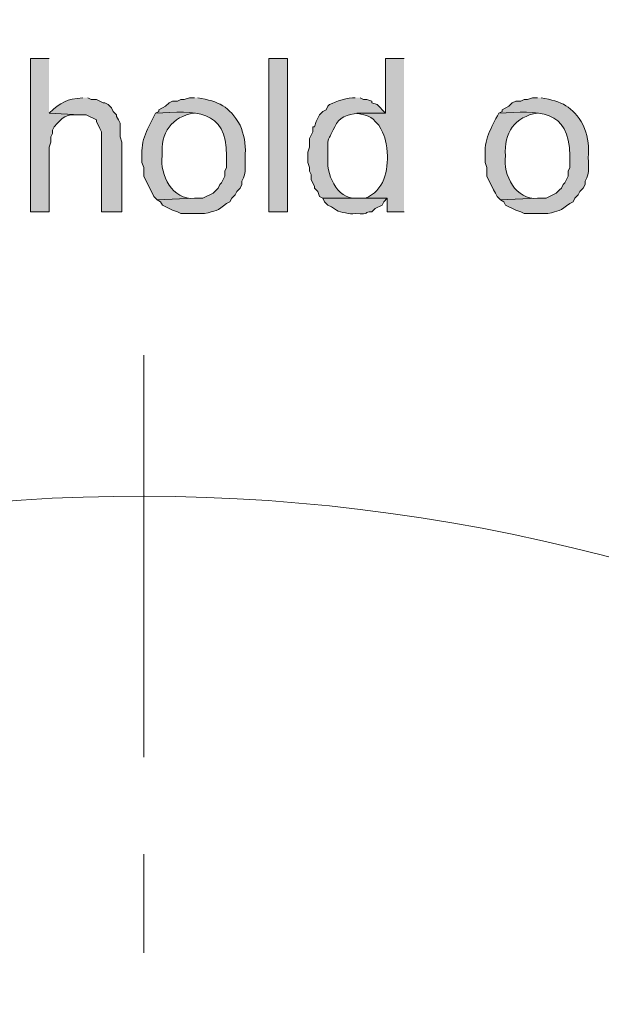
# Model space of a CAD drawing. Header units: inches. Extents: x 1352 to 2050, y -1711 to -1289.
# Tile 147 of 256: x 1999.61 to 2006.84, y -1549.88 to -1537.65. Entities that reach past the tile are written whole.
import ezdxf

# ---------------------------------------------------------------- set-up
doc = ezdxf.new("R2010")
doc.units = ezdxf.units.IN
doc.header["$MEASUREMENT"] = 0
doc.layers.add('图层 1', color=7, linetype='Continuous')

# ---------------------------------------------------------------- blocks, each defined once
blk = doc.blocks.new('block 10')
at = {"layer": '图层 1', "true_color": 0x221814}
h = blk.add_hatch(color=250, dxfattribs=at)
edge = h.paths.add_edge_path()
edge.add_spline(control_points=[(1999.97, -1538.133), (1999.97, -1538.133), (1999.739, -1538.133), (1999.739, -1538.133), (1999.739, -1538.133), (1999.739, -1540.038), (1999.739, -1540.038), (1999.739, -1540.038), (1999.97, -1540.038), (1999.97, -1540.038), (1999.97, -1540.038), (1999.97, -1539.234), (1999.97, -1539.234), (1999.97, -1539.234), (1999.992, -1539.17), (1999.992, -1539.17), (1999.992, -1539.17), (1999.992, -1539.106), (1999.992, -1539.106), (1999.992, -1539.106), (2000.012, -1539.064), (2000.012, -1539.064), (2000.012, -1539.064), (2000.012, -1539.022), (2000.012, -1539.022), (2000.012, -1539.022), (2000.034, -1538.979), (2000.034, -1538.979), (2000.149, -1538.862), (2000.163, -1538.821), (2000.348, -1538.831), (2000.348, -1538.831), (1999.97, -1538.81), (1999.97, -1538.81)], knot_values=[0, 0, 0, 0, 0.352778, 0.352778, 0.352778, 0.705556, 0.705556, 0.705556, 1.058333, 1.058333, 1.058333, 1.411111, 1.411111, 1.411111, 1.763889, 1.763889, 1.763889, 2.116667, 2.116667, 2.116667, 2.469444, 2.469444, 2.469444, 2.822222, 2.822222, 2.822222, 3.175, 3.175, 3.175, 3.527778, 3.527778, 3.527778, 3.880556, 3.880556, 3.880556, 3.880556], degree=3, periodic=0)
edge.add_line((1999.97, -1538.81), (1999.97, -1538.133))
h = blk.add_hatch(color=250, dxfattribs=at)
h.dxf.hatch_style = 2
h.paths.add_polyline_path([(2002.703, -1540.038), (2002.933, -1540.038), (2002.933, -1538.132), (2002.703, -1538.132)])
h = blk.add_hatch(color=250, dxfattribs=at)
edge = h.paths.add_edge_path()
edge.add_spline(control_points=[(2004.384, -1538.133), (2004.384, -1538.133), (2004.153, -1538.133), (2004.153, -1538.133), (2004.153, -1538.133), (2004.153, -1538.81), (2004.153, -1538.81), (2004.153, -1538.81), (2003.796, -1538.81), (2003.796, -1538.81), (2003.943, -1538.85), (2003.956, -1538.831), (2004.069, -1538.958), (2004.145, -1539.104), (2004.159, -1539.127), (2004.174, -1539.297), (2004.192, -1539.522), (2004.135, -1539.777), (2003.901, -1539.868), (2003.901, -1539.868), (2004.174, -1539.868), (2004.174, -1539.868), (2004.174, -1539.868), (2004.174, -1540.038), (2004.174, -1540.038), (2004.174, -1540.038), (2004.384, -1540.038), (2004.384, -1540.038)], knot_values=[0, 0, 0, 0, 0.352778, 0.352778, 0.352778, 0.705556, 0.705556, 0.705556, 1.058333, 1.058333, 1.058333, 1.411111, 1.411111, 1.411111, 1.763889, 1.763889, 1.763889, 2.116667, 2.116667, 2.116667, 2.469444, 2.469444, 2.469444, 2.822222, 2.822222, 2.822222, 3.175, 3.175, 3.175, 3.175], degree=3, periodic=0)
edge.add_line((2004.384, -1540.038), (2004.384, -1538.133))
h = blk.add_hatch(color=250, dxfattribs=at)
edge = h.paths.add_edge_path()
edge.add_spline(control_points=[(2000.391, -1538.62), (2000.18, -1538.636), (2000.129, -1538.673), (1999.97, -1538.81), (1999.97, -1538.81), (2000.349, -1538.831), (2000.349, -1538.831), (2000.349, -1538.831), (2000.433, -1538.831), (2000.433, -1538.831), (2000.433, -1538.831), (2000.559, -1538.895), (2000.559, -1538.895), (2000.559, -1538.895), (2000.559, -1538.916), (2000.559, -1538.916), (2000.559, -1538.916), (2000.601, -1539.001), (2000.601, -1539.001), (2000.601, -1539.001), (2000.621, -1539.043), (2000.621, -1539.043), (2000.621, -1539.043), (2000.621, -1540.038), (2000.621, -1540.038), (2000.621, -1540.038), (2000.874, -1540.038), (2000.874, -1540.038), (2000.874, -1540.038), (2000.874, -1539.17), (2000.874, -1539.17), (2000.874, -1539.17), (2000.853, -1539.106), (2000.853, -1539.106), (2000.853, -1539.106), (2000.853, -1538.937), (2000.853, -1538.937), (2000.853, -1538.937), (2000.832, -1538.895), (2000.832, -1538.895), (2000.832, -1538.895), (2000.811, -1538.852), (2000.811, -1538.852), (2000.811, -1538.852), (2000.811, -1538.831), (2000.811, -1538.831), (2000.811, -1538.831), (2000.768, -1538.789), (2000.768, -1538.789), (2000.768, -1538.789), (2000.748, -1538.746), (2000.748, -1538.746), (2000.748, -1538.746), (2000.706, -1538.704), (2000.706, -1538.704), (2000.706, -1538.704), (2000.663, -1538.683), (2000.663, -1538.683), (2000.663, -1538.683), (2000.643, -1538.683), (2000.643, -1538.683), (2000.643, -1538.683), (2000.559, -1538.641), (2000.559, -1538.641), (2000.559, -1538.641), (2000.496, -1538.641), (2000.496, -1538.641), (2000.496, -1538.641), (2000.454, -1538.62), (2000.454, -1538.62)], knot_values=[0, 0, 0, 0, 0.352778, 0.352778, 0.352778, 0.705556, 0.705556, 0.705556, 1.058333, 1.058333, 1.058333, 1.411111, 1.411111, 1.411111, 1.763889, 1.763889, 1.763889, 2.116667, 2.116667, 2.116667, 2.469444, 2.469444, 2.469444, 2.822222, 2.822222, 2.822222, 3.175, 3.175, 3.175, 3.527778, 3.527778, 3.527778, 3.880556, 3.880556, 3.880556, 4.233333, 4.233333, 4.233333, 4.586111, 4.586111, 4.586111, 4.938889, 4.938889, 4.938889, 5.291667, 5.291667, 5.291667, 5.644444, 5.644444, 5.644444, 5.997222, 5.997222, 5.997222, 6.35, 6.35, 6.35, 6.702778, 6.702778, 6.702778, 7.055556, 7.055556, 7.055556, 7.408333, 7.408333, 7.408333, 7.761111, 7.761111, 7.761111, 8.113889, 8.113889, 8.113889, 8.113889], degree=3, periodic=0)
edge.add_line((2000.454, -1538.62), (2000.391, -1538.62))
h = blk.add_hatch(color=250, dxfattribs=at)
edge = h.paths.add_edge_path()
edge.add_spline(control_points=[(2001.778, -1538.62), (2001.778, -1538.62), (2001.715, -1538.62), (2001.715, -1538.62), (2001.715, -1538.62), (2001.652, -1538.641), (2001.652, -1538.641), (2001.652, -1538.641), (2001.609, -1538.641), (2001.609, -1538.641), (2001.609, -1538.641), (2001.567, -1538.662), (2001.567, -1538.662), (2001.567, -1538.662), (2001.505, -1538.662), (2001.505, -1538.662), (2001.505, -1538.662), (2001.462, -1538.683), (2001.462, -1538.683), (2001.462, -1538.683), (2001.42, -1538.725), (2001.42, -1538.725), (2001.42, -1538.725), (2001.337, -1538.768), (2001.337, -1538.768), (2001.337, -1538.768), (2001.337, -1538.789), (2001.337, -1538.789), (2001.337, -1538.789), (2001.295, -1538.81), (2001.295, -1538.81), (2001.786, -1538.782), (2002.178, -1538.755), (2002.177, -1539.339), (2002.177, -1539.339), (2002.177, -1539.487), (2002.177, -1539.487), (2002.177, -1539.487), (2002.155, -1539.53), (2002.155, -1539.53), (2002.155, -1539.53), (2002.155, -1539.593), (2002.155, -1539.593), (2002.155, -1539.593), (2002.114, -1539.678), (2002.114, -1539.678), (2002.114, -1539.678), (2002.093, -1539.699), (2002.093, -1539.699), (2002.093, -1539.699), (2002.072, -1539.741), (2002.072, -1539.741), (2002.072, -1539.741), (2002.051, -1539.763), (2002.051, -1539.763), (2002.051, -1539.763), (2002.009, -1539.805), (2002.009, -1539.805), (2002.009, -1539.805), (2001.883, -1539.868), (2001.883, -1539.868), (2001.883, -1539.868), (2001.778, -1539.868), (2001.778, -1539.868), (2001.778, -1539.868), (2001.315, -1539.889), (2001.315, -1539.889), (2001.315, -1539.889), (2001.358, -1539.911), (2001.358, -1539.911), (2001.358, -1539.911), (2001.379, -1539.953), (2001.379, -1539.953), (2001.379, -1539.953), (2001.505, -1540.017), (2001.505, -1540.017), (2001.505, -1540.017), (2001.567, -1540.038), (2001.567, -1540.038), (2001.567, -1540.038), (2001.609, -1540.059), (2001.609, -1540.059), (2001.609, -1540.059), (2001.903, -1540.059), (2001.903, -1540.059), (2002.035, -1540.025), (2002.064, -1540.03), (2002.177, -1539.932), (2002.177, -1539.932), (2002.219, -1539.911), (2002.219, -1539.911), (2002.219, -1539.911), (2002.241, -1539.868), (2002.241, -1539.868), (2002.241, -1539.868), (2002.283, -1539.826), (2002.283, -1539.826), (2002.283, -1539.826), (2002.304, -1539.784), (2002.304, -1539.784), (2002.304, -1539.784), (2002.345, -1539.741), (2002.345, -1539.741), (2002.345, -1539.741), (2002.367, -1539.699), (2002.367, -1539.699), (2002.367, -1539.699), (2002.367, -1539.657), (2002.367, -1539.657), (2002.436, -1539.545), (2002.399, -1539.449), (2002.409, -1539.318), (2002.419, -1539.191), (2002.393, -1539.074), (2002.345, -1538.958), (2002.206, -1538.724), (2002.083, -1538.664), (2001.82, -1538.62)], knot_values=[0, 0, 0, 0, 0.352778, 0.352778, 0.352778, 0.705556, 0.705556, 0.705556, 1.058333, 1.058333, 1.058333, 1.411111, 1.411111, 1.411111, 1.763889, 1.763889, 1.763889, 2.116667, 2.116667, 2.116667, 2.469444, 2.469444, 2.469444, 2.822222, 2.822222, 2.822222, 3.175, 3.175, 3.175, 3.527778, 3.527778, 3.527778, 3.880556, 3.880556, 3.880556, 4.233333, 4.233333, 4.233333, 4.586111, 4.586111, 4.586111, 4.938889, 4.938889, 4.938889, 5.291667, 5.291667, 5.291667, 5.644444, 5.644444, 5.644444, 5.997222, 5.997222, 5.997222, 6.35, 6.35, 6.35, 6.702778, 6.702778, 6.702778, 7.055556, 7.055556, 7.055556, 7.408333, 7.408333, 7.408333, 7.761111, 7.761111, 7.761111, 8.113889, 8.113889, 8.113889, 8.466667, 8.466667, 8.466667, 8.819444, 8.819444, 8.819444, 9.172222, 9.172222, 9.172222, 9.525, 9.525, 9.525, 9.877778, 9.877778, 9.877778, 10.230556, 10.230556, 10.230556, 10.583333, 10.583333, 10.583333, 10.936111, 10.936111, 10.936111, 11.288889, 11.288889, 11.288889, 11.641667, 11.641667, 11.641667, 11.994444, 11.994444, 11.994444, 12.347222, 12.347222, 12.347222, 12.7, 12.7, 12.7, 13.052778, 13.052778, 13.052778, 13.405556, 13.405556, 13.405556, 13.758333, 13.758333, 13.758333, 13.758333], degree=3, periodic=0)
edge.add_line((2001.82, -1538.62), (2001.778, -1538.62))
h = blk.add_hatch(color=250, dxfattribs=at)
edge = h.paths.add_edge_path()
edge.add_spline(control_points=[(2003.775, -1538.62), (2003.699, -1538.611), (2003.526, -1538.666), (2003.459, -1538.704), (2003.459, -1538.704), (2003.438, -1538.725), (2003.438, -1538.725), (2003.438, -1538.725), (2003.417, -1538.768), (2003.417, -1538.768), (2003.417, -1538.768), (2003.375, -1538.789), (2003.375, -1538.789), (2003.375, -1538.789), (2003.333, -1538.831), (2003.333, -1538.831), (2003.333, -1538.831), (2003.312, -1538.874), (2003.312, -1538.874), (2003.312, -1538.874), (2003.291, -1538.916), (2003.291, -1538.916), (2003.291, -1538.916), (2003.27, -1538.979), (2003.27, -1538.979), (2003.27, -1538.979), (2003.249, -1538.979), (2003.249, -1538.979), (2003.249, -1538.979), (2003.249, -1539.043), (2003.249, -1539.043), (2003.249, -1539.043), (2003.207, -1539.127), (2003.207, -1539.127), (2003.207, -1539.127), (2003.207, -1539.234), (2003.207, -1539.234), (2003.207, -1539.234), (2003.187, -1539.297), (2003.187, -1539.297), (2003.187, -1539.297), (2003.187, -1539.424), (2003.187, -1539.424), (2003.187, -1539.424), (2003.207, -1539.487), (2003.207, -1539.487), (2003.207, -1539.487), (2003.207, -1539.53), (2003.207, -1539.53), (2003.207, -1539.53), (2003.228, -1539.572), (2003.228, -1539.572), (2003.228, -1539.572), (2003.228, -1539.636), (2003.228, -1539.636), (2003.228, -1539.636), (2003.27, -1539.72), (2003.27, -1539.72), (2003.27, -1539.72), (2003.27, -1539.741), (2003.27, -1539.741), (2003.27, -1539.741), (2003.312, -1539.784), (2003.312, -1539.784), (2003.312, -1539.784), (2003.333, -1539.847), (2003.333, -1539.847), (2003.333, -1539.847), (2003.375, -1539.868), (2003.375, -1539.868), (2003.375, -1539.868), (2003.796, -1539.868), (2003.796, -1539.868), (2003.539, -1539.884), (2003.409, -1539.555), (2003.438, -1539.339), (2003.441, -1539.073), (2003.415, -1539.209), (2003.522, -1538.979), (2003.616, -1538.748), (2003.986, -1538.826), (2004.153, -1538.81), (2004.153, -1538.81), (2004.111, -1538.768), (2004.111, -1538.768), (2004.111, -1538.768), (2004.091, -1538.746), (2004.091, -1538.746), (2004.091, -1538.746), (2004.048, -1538.704), (2004.048, -1538.704), (2004.048, -1538.704), (2003.985, -1538.683), (2003.985, -1538.683), (2003.985, -1538.683), (2003.985, -1538.662), (2003.985, -1538.662), (2003.985, -1538.662), (2003.922, -1538.641), (2003.922, -1538.641), (2003.922, -1538.641), (2003.88, -1538.641), (2003.88, -1538.641), (2003.88, -1538.641), (2003.838, -1538.62), (2003.838, -1538.62)], knot_values=[0, 0, 0, 0, 0.352778, 0.352778, 0.352778, 0.705556, 0.705556, 0.705556, 1.058333, 1.058333, 1.058333, 1.411111, 1.411111, 1.411111, 1.763889, 1.763889, 1.763889, 2.116667, 2.116667, 2.116667, 2.469444, 2.469444, 2.469444, 2.822222, 2.822222, 2.822222, 3.175, 3.175, 3.175, 3.527778, 3.527778, 3.527778, 3.880556, 3.880556, 3.880556, 4.233333, 4.233333, 4.233333, 4.586111, 4.586111, 4.586111, 4.938889, 4.938889, 4.938889, 5.291667, 5.291667, 5.291667, 5.644444, 5.644444, 5.644444, 5.997222, 5.997222, 5.997222, 6.35, 6.35, 6.35, 6.702778, 6.702778, 6.702778, 7.055556, 7.055556, 7.055556, 7.408333, 7.408333, 7.408333, 7.761111, 7.761111, 7.761111, 8.113889, 8.113889, 8.113889, 8.466667, 8.466667, 8.466667, 8.819444, 8.819444, 8.819444, 9.172222, 9.172222, 9.172222, 9.525, 9.525, 9.525, 9.877778, 9.877778, 9.877778, 10.230556, 10.230556, 10.230556, 10.583333, 10.583333, 10.583333, 10.936111, 10.936111, 10.936111, 11.288889, 11.288889, 11.288889, 11.641667, 11.641667, 11.641667, 11.994444, 11.994444, 11.994444, 12.347222, 12.347222, 12.347222, 12.347222], degree=3, periodic=0)
edge.add_line((2003.838, -1538.62), (2003.775, -1538.62))
h = blk.add_hatch(color=250, dxfattribs=at)
edge = h.paths.add_edge_path()
edge.add_spline(control_points=[(2006.045, -1538.62), (2006.045, -1538.62), (2005.982, -1538.62), (2005.982, -1538.62), (2005.982, -1538.62), (2005.919, -1538.641), (2005.919, -1538.641), (2005.919, -1538.641), (2005.877, -1538.641), (2005.877, -1538.641), (2005.877, -1538.641), (2005.834, -1538.662), (2005.834, -1538.662), (2005.834, -1538.662), (2005.772, -1538.662), (2005.772, -1538.662), (2005.772, -1538.662), (2005.729, -1538.683), (2005.729, -1538.683), (2005.729, -1538.683), (2005.687, -1538.725), (2005.687, -1538.725), (2005.687, -1538.725), (2005.604, -1538.768), (2005.604, -1538.768), (2005.604, -1538.768), (2005.604, -1538.789), (2005.604, -1538.789), (2005.604, -1538.789), (2005.562, -1538.81), (2005.562, -1538.81), (2006.053, -1538.782), (2006.445, -1538.755), (2006.444, -1539.339), (2006.444, -1539.339), (2006.444, -1539.487), (2006.444, -1539.487), (2006.444, -1539.487), (2006.423, -1539.53), (2006.423, -1539.53), (2006.423, -1539.53), (2006.423, -1539.593), (2006.423, -1539.593), (2006.423, -1539.593), (2006.382, -1539.678), (2006.382, -1539.678), (2006.382, -1539.678), (2006.361, -1539.699), (2006.361, -1539.699), (2006.361, -1539.699), (2006.34, -1539.741), (2006.34, -1539.741), (2006.34, -1539.741), (2006.318, -1539.763), (2006.318, -1539.763), (2006.318, -1539.763), (2006.276, -1539.805), (2006.276, -1539.805), (2006.276, -1539.805), (2006.15, -1539.868), (2006.15, -1539.868), (2006.15, -1539.868), (2006.045, -1539.868), (2006.045, -1539.868), (2006.045, -1539.868), (2005.582, -1539.889), (2005.582, -1539.889), (2005.582, -1539.889), (2005.625, -1539.911), (2005.625, -1539.911), (2005.625, -1539.911), (2005.646, -1539.953), (2005.646, -1539.953), (2005.646, -1539.953), (2005.772, -1540.017), (2005.772, -1540.017), (2005.772, -1540.017), (2005.834, -1540.038), (2005.834, -1540.038), (2005.834, -1540.038), (2005.877, -1540.059), (2005.877, -1540.059), (2005.877, -1540.059), (2006.171, -1540.059), (2006.171, -1540.059), (2006.302, -1540.025), (2006.331, -1540.03), (2006.444, -1539.932), (2006.444, -1539.932), (2006.486, -1539.911), (2006.486, -1539.911), (2006.486, -1539.911), (2006.508, -1539.868), (2006.508, -1539.868), (2006.508, -1539.868), (2006.55, -1539.826), (2006.55, -1539.826), (2006.55, -1539.826), (2006.57, -1539.784), (2006.57, -1539.784), (2006.57, -1539.784), (2006.612, -1539.741), (2006.612, -1539.741), (2006.612, -1539.741), (2006.634, -1539.699), (2006.634, -1539.699), (2006.634, -1539.699), (2006.634, -1539.657), (2006.634, -1539.657), (2006.704, -1539.545), (2006.667, -1539.449), (2006.676, -1539.318), (2006.686, -1539.191), (2006.659, -1539.074), (2006.612, -1538.958), (2006.473, -1538.724), (2006.35, -1538.664), (2006.087, -1538.62)], knot_values=[0, 0, 0, 0, 0.352778, 0.352778, 0.352778, 0.705556, 0.705556, 0.705556, 1.058333, 1.058333, 1.058333, 1.411111, 1.411111, 1.411111, 1.763889, 1.763889, 1.763889, 2.116667, 2.116667, 2.116667, 2.469444, 2.469444, 2.469444, 2.822222, 2.822222, 2.822222, 3.175, 3.175, 3.175, 3.527778, 3.527778, 3.527778, 3.880556, 3.880556, 3.880556, 4.233333, 4.233333, 4.233333, 4.586111, 4.586111, 4.586111, 4.938889, 4.938889, 4.938889, 5.291667, 5.291667, 5.291667, 5.644444, 5.644444, 5.644444, 5.997222, 5.997222, 5.997222, 6.35, 6.35, 6.35, 6.702778, 6.702778, 6.702778, 7.055556, 7.055556, 7.055556, 7.408333, 7.408333, 7.408333, 7.761111, 7.761111, 7.761111, 8.113889, 8.113889, 8.113889, 8.466667, 8.466667, 8.466667, 8.819444, 8.819444, 8.819444, 9.172222, 9.172222, 9.172222, 9.525, 9.525, 9.525, 9.877778, 9.877778, 9.877778, 10.230556, 10.230556, 10.230556, 10.583333, 10.583333, 10.583333, 10.936111, 10.936111, 10.936111, 11.288889, 11.288889, 11.288889, 11.641667, 11.641667, 11.641667, 11.994444, 11.994444, 11.994444, 12.347222, 12.347222, 12.347222, 12.7, 12.7, 12.7, 13.052778, 13.052778, 13.052778, 13.405556, 13.405556, 13.405556, 13.758333, 13.758333, 13.758333, 13.758333], degree=3, periodic=0)
edge.add_line((2006.087, -1538.62), (2006.045, -1538.62))
h = blk.add_hatch(color=250, dxfattribs=at)
edge = h.paths.add_edge_path()
edge.add_spline(control_points=[(2001.295, -1538.81), (2001.199, -1538.999), (2001.108, -1539.138), (2001.125, -1539.36), (2001.125, -1539.36), (2001.125, -1539.424), (2001.125, -1539.424), (2001.125, -1539.424), (2001.147, -1539.487), (2001.147, -1539.487), (2001.147, -1539.487), (2001.147, -1539.593), (2001.147, -1539.593), (2001.147, -1539.593), (2001.273, -1539.847), (2001.273, -1539.847), (2001.273, -1539.847), (2001.316, -1539.889), (2001.316, -1539.889), (2001.316, -1539.889), (2001.778, -1539.868), (2001.778, -1539.868), (2001.508, -1539.896), (2001.343, -1539.581), (2001.378, -1539.339), (2001.352, -1539.055), (2001.495, -1538.853), (2001.778, -1538.81)], knot_values=[0, 0, 0, 0, 0.352778, 0.352778, 0.352778, 0.705556, 0.705556, 0.705556, 1.058333, 1.058333, 1.058333, 1.411111, 1.411111, 1.411111, 1.763889, 1.763889, 1.763889, 2.116667, 2.116667, 2.116667, 2.469444, 2.469444, 2.469444, 2.822222, 2.822222, 2.822222, 3.175, 3.175, 3.175, 3.175], degree=3, periodic=0)
edge.add_line((2001.778, -1538.81), (2001.295, -1538.81))
h = blk.add_hatch(color=250, dxfattribs=at)
edge = h.paths.add_edge_path()
edge.add_spline(control_points=[(2005.562, -1538.81), (2005.467, -1538.999), (2005.375, -1539.138), (2005.393, -1539.36), (2005.393, -1539.36), (2005.393, -1539.424), (2005.393, -1539.424), (2005.393, -1539.424), (2005.414, -1539.487), (2005.414, -1539.487), (2005.414, -1539.487), (2005.414, -1539.593), (2005.414, -1539.593), (2005.414, -1539.593), (2005.498, -1539.763), (2005.498, -1539.763), (2005.498, -1539.763), (2005.52, -1539.805), (2005.52, -1539.805), (2005.52, -1539.805), (2005.54, -1539.847), (2005.54, -1539.847), (2005.54, -1539.847), (2005.583, -1539.889), (2005.583, -1539.889), (2005.583, -1539.889), (2006.045, -1539.868), (2006.045, -1539.868), (2005.776, -1539.896), (2005.61, -1539.581), (2005.645, -1539.339), (2005.62, -1539.055), (2005.762, -1538.853), (2006.045, -1538.81)], knot_values=[0, 0, 0, 0, 0.352778, 0.352778, 0.352778, 0.705556, 0.705556, 0.705556, 1.058333, 1.058333, 1.058333, 1.411111, 1.411111, 1.411111, 1.763889, 1.763889, 1.763889, 2.116667, 2.116667, 2.116667, 2.469444, 2.469444, 2.469444, 2.822222, 2.822222, 2.822222, 3.175, 3.175, 3.175, 3.527778, 3.527778, 3.527778, 3.880556, 3.880556, 3.880556, 3.880556], degree=3, periodic=0)
edge.add_line((2006.045, -1538.81), (2005.562, -1538.81))
h = blk.add_hatch(color=250, dxfattribs=at)
edge = h.paths.add_edge_path()
edge.add_spline(control_points=[(2003.901, -1539.868), (2003.901, -1539.868), (2003.376, -1539.868), (2003.376, -1539.868), (2003.376, -1539.868), (2003.396, -1539.911), (2003.396, -1539.911), (2003.396, -1539.911), (2003.438, -1539.953), (2003.438, -1539.953), (2003.438, -1539.953), (2003.481, -1539.974), (2003.481, -1539.974), (2003.481, -1539.974), (2003.543, -1540.017), (2003.543, -1540.017), (2003.599, -1540.044), (2003.712, -1540.067), (2003.775, -1540.059), (2003.987, -1540.071), (2003.866, -1540.034), (2003.985, -1540.038), (2003.985, -1540.038), (2004.027, -1539.996), (2004.027, -1539.996), (2004.027, -1539.996), (2004.111, -1539.953), (2004.111, -1539.953), (2004.111, -1539.953), (2004.132, -1539.911), (2004.132, -1539.911), (2004.132, -1539.911), (2004.174, -1539.868), (2004.174, -1539.868)], knot_values=[0, 0, 0, 0, 0.352778, 0.352778, 0.352778, 0.705556, 0.705556, 0.705556, 1.058333, 1.058333, 1.058333, 1.411111, 1.411111, 1.411111, 1.763889, 1.763889, 1.763889, 2.116667, 2.116667, 2.116667, 2.469444, 2.469444, 2.469444, 2.822222, 2.822222, 2.822222, 3.175, 3.175, 3.175, 3.527778, 3.527778, 3.527778, 3.880556, 3.880556, 3.880556, 3.880556], degree=3, periodic=0)
edge.add_line((2004.174, -1539.868), (2003.901, -1539.868))
at = {"layer": '图层 1', "lineweight": 0}
blk.add_lwpolyline([(2002.703, -1540.038), (2002.933, -1540.038), (2002.933, -1538.132), (2002.703, -1538.132), (2002.703, -1540.038)], dxfattribs=at)
at = {"layer": '图层 1', "color": 250, "lineweight": 18, "true_color": 0x221814}
for points in [[(2001.147, -1546.811), (2001.147, -1541.816)], [(2001.147, -1549.245), (2001.147, -1548.018)]]:
    blk.add_lwpolyline(points, dxfattribs=at)
blk.add_open_spline([(2022.925, -1559.977), (2017.281, -1541.365), (1993.236, -1537.649), (1982.312, -1553.691)], degree=3, dxfattribs=at)
at = {"layer": '图层 1', "lineweight": 0}
for points, knots in [([(1999.97, -1538.133), (1999.97, -1538.133), (1999.739, -1538.133), (1999.739, -1538.133), (1999.739, -1538.133), (1999.739, -1540.038), (1999.739, -1540.038), (1999.739, -1540.038), (1999.97, -1540.038), (1999.97, -1540.038), (1999.97, -1540.038), (1999.97, -1539.234), (1999.97, -1539.234), (1999.97, -1539.234), (1999.992, -1539.17), (1999.992, -1539.17), (1999.992, -1539.17), (1999.992, -1539.106), (1999.992, -1539.106), (1999.992, -1539.106), (2000.012, -1539.064), (2000.012, -1539.064), (2000.012, -1539.064), (2000.012, -1539.022), (2000.012, -1539.022), (2000.012, -1539.022), (2000.034, -1538.979), (2000.034, -1538.979), (2000.149, -1538.862), (2000.163, -1538.821), (2000.348, -1538.831), (2000.348, -1538.831), (1999.97, -1538.81), (1999.97, -1538.81)], [0, 0, 0, 0, 1, 1, 1, 2, 2, 2, 3, 3, 3, 4, 4, 4, 5, 5, 5, 6, 6, 6, 7, 7, 7, 8, 8, 8, 9, 9, 9, 10, 10, 10, 11, 11, 11, 11]), ([(2004.384, -1538.133), (2004.384, -1538.133), (2004.153, -1538.133), (2004.153, -1538.133), (2004.153, -1538.133), (2004.153, -1538.81), (2004.153, -1538.81), (2004.153, -1538.81), (2003.796, -1538.81), (2003.796, -1538.81), (2003.943, -1538.85), (2003.956, -1538.831), (2004.069, -1538.958), (2004.145, -1539.104), (2004.159, -1539.127), (2004.174, -1539.297), (2004.192, -1539.522), (2004.135, -1539.777), (2003.901, -1539.868), (2003.901, -1539.868), (2004.174, -1539.868), (2004.174, -1539.868), (2004.174, -1539.868), (2004.174, -1540.038), (2004.174, -1540.038), (2004.174, -1540.038), (2004.384, -1540.038), (2004.384, -1540.038)], [0, 0, 0, 0, 1, 1, 1, 2, 2, 2, 3, 3, 3, 4, 4, 4, 5, 5, 5, 6, 6, 6, 7, 7, 7, 8, 8, 8, 9, 9, 9, 9]), ([(2000.391, -1538.62), (2000.18, -1538.636), (2000.129, -1538.673), (1999.97, -1538.81), (1999.97, -1538.81), (2000.349, -1538.831), (2000.349, -1538.831), (2000.349, -1538.831), (2000.433, -1538.831), (2000.433, -1538.831), (2000.433, -1538.831), (2000.559, -1538.895), (2000.559, -1538.895), (2000.559, -1538.895), (2000.559, -1538.916), (2000.559, -1538.916), (2000.559, -1538.916), (2000.601, -1539.001), (2000.601, -1539.001), (2000.601, -1539.001), (2000.621, -1539.043), (2000.621, -1539.043), (2000.621, -1539.043), (2000.621, -1540.038), (2000.621, -1540.038), (2000.621, -1540.038), (2000.874, -1540.038), (2000.874, -1540.038), (2000.874, -1540.038), (2000.874, -1539.17), (2000.874, -1539.17), (2000.874, -1539.17), (2000.853, -1539.106), (2000.853, -1539.106), (2000.853, -1539.106), (2000.853, -1538.937), (2000.853, -1538.937), (2000.853, -1538.937), (2000.832, -1538.895), (2000.832, -1538.895), (2000.832, -1538.895), (2000.811, -1538.852), (2000.811, -1538.852), (2000.811, -1538.852), (2000.811, -1538.831), (2000.811, -1538.831), (2000.811, -1538.831), (2000.768, -1538.789), (2000.768, -1538.789), (2000.768, -1538.789), (2000.748, -1538.746), (2000.748, -1538.746), (2000.748, -1538.746), (2000.706, -1538.704), (2000.706, -1538.704), (2000.706, -1538.704), (2000.663, -1538.683), (2000.663, -1538.683), (2000.663, -1538.683), (2000.643, -1538.683), (2000.643, -1538.683), (2000.643, -1538.683), (2000.559, -1538.641), (2000.559, -1538.641), (2000.559, -1538.641), (2000.496, -1538.641), (2000.496, -1538.641), (2000.496, -1538.641), (2000.454, -1538.62), (2000.454, -1538.62)], [0, 0, 0, 0, 1, 1, 1, 2, 2, 2, 3, 3, 3, 4, 4, 4, 5, 5, 5, 6, 6, 6, 7, 7, 7, 8, 8, 8, 9, 9, 9, 10, 10, 10, 11, 11, 11, 12, 12, 12, 13, 13, 13, 14, 14, 14, 15, 15, 15, 16, 16, 16, 17, 17, 17, 18, 18, 18, 19, 19, 19, 20, 20, 20, 21, 21, 21, 22, 22, 22, 23, 23, 23, 23]), ([(2001.778, -1538.62), (2001.778, -1538.62), (2001.715, -1538.62), (2001.715, -1538.62), (2001.715, -1538.62), (2001.652, -1538.641), (2001.652, -1538.641), (2001.652, -1538.641), (2001.609, -1538.641), (2001.609, -1538.641), (2001.609, -1538.641), (2001.567, -1538.662), (2001.567, -1538.662), (2001.567, -1538.662), (2001.505, -1538.662), (2001.505, -1538.662), (2001.505, -1538.662), (2001.462, -1538.683), (2001.462, -1538.683), (2001.462, -1538.683), (2001.42, -1538.725), (2001.42, -1538.725), (2001.42, -1538.725), (2001.337, -1538.768), (2001.337, -1538.768), (2001.337, -1538.768), (2001.337, -1538.789), (2001.337, -1538.789), (2001.337, -1538.789), (2001.295, -1538.81), (2001.295, -1538.81), (2001.786, -1538.782), (2002.178, -1538.755), (2002.177, -1539.339), (2002.177, -1539.339), (2002.177, -1539.487), (2002.177, -1539.487), (2002.177, -1539.487), (2002.155, -1539.53), (2002.155, -1539.53), (2002.155, -1539.53), (2002.155, -1539.593), (2002.155, -1539.593), (2002.155, -1539.593), (2002.114, -1539.678), (2002.114, -1539.678), (2002.114, -1539.678), (2002.093, -1539.699), (2002.093, -1539.699), (2002.093, -1539.699), (2002.072, -1539.741), (2002.072, -1539.741), (2002.072, -1539.741), (2002.051, -1539.763), (2002.051, -1539.763), (2002.051, -1539.763), (2002.009, -1539.805), (2002.009, -1539.805), (2002.009, -1539.805), (2001.883, -1539.868), (2001.883, -1539.868), (2001.883, -1539.868), (2001.778, -1539.868), (2001.778, -1539.868), (2001.778, -1539.868), (2001.315, -1539.889), (2001.315, -1539.889), (2001.315, -1539.889), (2001.358, -1539.911), (2001.358, -1539.911), (2001.358, -1539.911), (2001.379, -1539.953), (2001.379, -1539.953), (2001.379, -1539.953), (2001.505, -1540.017), (2001.505, -1540.017), (2001.505, -1540.017), (2001.567, -1540.038), (2001.567, -1540.038), (2001.567, -1540.038), (2001.609, -1540.059), (2001.609, -1540.059), (2001.609, -1540.059), (2001.903, -1540.059), (2001.903, -1540.059), (2002.035, -1540.025), (2002.064, -1540.03), (2002.177, -1539.932), (2002.177, -1539.932), (2002.219, -1539.911), (2002.219, -1539.911), (2002.219, -1539.911), (2002.241, -1539.868), (2002.241, -1539.868), (2002.241, -1539.868), (2002.283, -1539.826), (2002.283, -1539.826), (2002.283, -1539.826), (2002.304, -1539.784), (2002.304, -1539.784), (2002.304, -1539.784), (2002.345, -1539.741), (2002.345, -1539.741), (2002.345, -1539.741), (2002.367, -1539.699), (2002.367, -1539.699), (2002.367, -1539.699), (2002.367, -1539.657), (2002.367, -1539.657), (2002.436, -1539.545), (2002.399, -1539.449), (2002.409, -1539.318), (2002.419, -1539.191), (2002.393, -1539.074), (2002.345, -1538.958), (2002.206, -1538.724), (2002.083, -1538.664), (2001.82, -1538.62)], [0, 0, 0, 0, 1, 1, 1, 2, 2, 2, 3, 3, 3, 4, 4, 4, 5, 5, 5, 6, 6, 6, 7, 7, 7, 8, 8, 8, 9, 9, 9, 10, 10, 10, 11, 11, 11, 12, 12, 12, 13, 13, 13, 14, 14, 14, 15, 15, 15, 16, 16, 16, 17, 17, 17, 18, 18, 18, 19, 19, 19, 20, 20, 20, 21, 21, 21, 22, 22, 22, 23, 23, 23, 24, 24, 24, 25, 25, 25, 26, 26, 26, 27, 27, 27, 28, 28, 28, 29, 29, 29, 30, 30, 30, 31, 31, 31, 32, 32, 32, 33, 33, 33, 34, 34, 34, 35, 35, 35, 36, 36, 36, 37, 37, 37, 38, 38, 38, 39, 39, 39, 39]), ([(2003.775, -1538.62), (2003.699, -1538.611), (2003.526, -1538.666), (2003.459, -1538.704), (2003.459, -1538.704), (2003.438, -1538.725), (2003.438, -1538.725), (2003.438, -1538.725), (2003.417, -1538.768), (2003.417, -1538.768), (2003.417, -1538.768), (2003.375, -1538.789), (2003.375, -1538.789), (2003.375, -1538.789), (2003.333, -1538.831), (2003.333, -1538.831), (2003.333, -1538.831), (2003.312, -1538.874), (2003.312, -1538.874), (2003.312, -1538.874), (2003.291, -1538.916), (2003.291, -1538.916), (2003.291, -1538.916), (2003.27, -1538.979), (2003.27, -1538.979), (2003.27, -1538.979), (2003.249, -1538.979), (2003.249, -1538.979), (2003.249, -1538.979), (2003.249, -1539.043), (2003.249, -1539.043), (2003.249, -1539.043), (2003.207, -1539.127), (2003.207, -1539.127), (2003.207, -1539.127), (2003.207, -1539.234), (2003.207, -1539.234), (2003.207, -1539.234), (2003.187, -1539.297), (2003.187, -1539.297), (2003.187, -1539.297), (2003.187, -1539.424), (2003.187, -1539.424), (2003.187, -1539.424), (2003.207, -1539.487), (2003.207, -1539.487), (2003.207, -1539.487), (2003.207, -1539.53), (2003.207, -1539.53), (2003.207, -1539.53), (2003.228, -1539.572), (2003.228, -1539.572), (2003.228, -1539.572), (2003.228, -1539.636), (2003.228, -1539.636), (2003.228, -1539.636), (2003.27, -1539.72), (2003.27, -1539.72), (2003.27, -1539.72), (2003.27, -1539.741), (2003.27, -1539.741), (2003.27, -1539.741), (2003.312, -1539.784), (2003.312, -1539.784), (2003.312, -1539.784), (2003.333, -1539.847), (2003.333, -1539.847), (2003.333, -1539.847), (2003.375, -1539.868), (2003.375, -1539.868), (2003.375, -1539.868), (2003.796, -1539.868), (2003.796, -1539.868), (2003.539, -1539.884), (2003.409, -1539.555), (2003.438, -1539.339), (2003.441, -1539.073), (2003.415, -1539.209), (2003.522, -1538.979), (2003.616, -1538.748), (2003.986, -1538.826), (2004.153, -1538.81), (2004.153, -1538.81), (2004.111, -1538.768), (2004.111, -1538.768), (2004.111, -1538.768), (2004.091, -1538.746), (2004.091, -1538.746), (2004.091, -1538.746), (2004.048, -1538.704), (2004.048, -1538.704), (2004.048, -1538.704), (2003.985, -1538.683), (2003.985, -1538.683), (2003.985, -1538.683), (2003.985, -1538.662), (2003.985, -1538.662), (2003.985, -1538.662), (2003.922, -1538.641), (2003.922, -1538.641), (2003.922, -1538.641), (2003.88, -1538.641), (2003.88, -1538.641), (2003.88, -1538.641), (2003.838, -1538.62), (2003.838, -1538.62)], [0, 0, 0, 0, 1, 1, 1, 2, 2, 2, 3, 3, 3, 4, 4, 4, 5, 5, 5, 6, 6, 6, 7, 7, 7, 8, 8, 8, 9, 9, 9, 10, 10, 10, 11, 11, 11, 12, 12, 12, 13, 13, 13, 14, 14, 14, 15, 15, 15, 16, 16, 16, 17, 17, 17, 18, 18, 18, 19, 19, 19, 20, 20, 20, 21, 21, 21, 22, 22, 22, 23, 23, 23, 24, 24, 24, 25, 25, 25, 26, 26, 26, 27, 27, 27, 28, 28, 28, 29, 29, 29, 30, 30, 30, 31, 31, 31, 32, 32, 32, 33, 33, 33, 34, 34, 34, 35, 35, 35, 35]), ([(2006.045, -1538.62), (2006.045, -1538.62), (2005.982, -1538.62), (2005.982, -1538.62), (2005.982, -1538.62), (2005.919, -1538.641), (2005.919, -1538.641), (2005.919, -1538.641), (2005.877, -1538.641), (2005.877, -1538.641), (2005.877, -1538.641), (2005.834, -1538.662), (2005.834, -1538.662), (2005.834, -1538.662), (2005.772, -1538.662), (2005.772, -1538.662), (2005.772, -1538.662), (2005.729, -1538.683), (2005.729, -1538.683), (2005.729, -1538.683), (2005.687, -1538.725), (2005.687, -1538.725), (2005.687, -1538.725), (2005.604, -1538.768), (2005.604, -1538.768), (2005.604, -1538.768), (2005.604, -1538.789), (2005.604, -1538.789), (2005.604, -1538.789), (2005.562, -1538.81), (2005.562, -1538.81), (2006.053, -1538.782), (2006.445, -1538.755), (2006.444, -1539.339), (2006.444, -1539.339), (2006.444, -1539.487), (2006.444, -1539.487), (2006.444, -1539.487), (2006.423, -1539.53), (2006.423, -1539.53), (2006.423, -1539.53), (2006.423, -1539.593), (2006.423, -1539.593), (2006.423, -1539.593), (2006.382, -1539.678), (2006.382, -1539.678), (2006.382, -1539.678), (2006.361, -1539.699), (2006.361, -1539.699), (2006.361, -1539.699), (2006.34, -1539.741), (2006.34, -1539.741), (2006.34, -1539.741), (2006.318, -1539.763), (2006.318, -1539.763), (2006.318, -1539.763), (2006.276, -1539.805), (2006.276, -1539.805), (2006.276, -1539.805), (2006.15, -1539.868), (2006.15, -1539.868), (2006.15, -1539.868), (2006.045, -1539.868), (2006.045, -1539.868), (2006.045, -1539.868), (2005.582, -1539.889), (2005.582, -1539.889), (2005.582, -1539.889), (2005.625, -1539.911), (2005.625, -1539.911), (2005.625, -1539.911), (2005.646, -1539.953), (2005.646, -1539.953), (2005.646, -1539.953), (2005.772, -1540.017), (2005.772, -1540.017), (2005.772, -1540.017), (2005.834, -1540.038), (2005.834, -1540.038), (2005.834, -1540.038), (2005.877, -1540.059), (2005.877, -1540.059), (2005.877, -1540.059), (2006.171, -1540.059), (2006.171, -1540.059), (2006.302, -1540.025), (2006.331, -1540.03), (2006.444, -1539.932), (2006.444, -1539.932), (2006.486, -1539.911), (2006.486, -1539.911), (2006.486, -1539.911), (2006.508, -1539.868), (2006.508, -1539.868), (2006.508, -1539.868), (2006.55, -1539.826), (2006.55, -1539.826), (2006.55, -1539.826), (2006.57, -1539.784), (2006.57, -1539.784), (2006.57, -1539.784), (2006.612, -1539.741), (2006.612, -1539.741), (2006.612, -1539.741), (2006.634, -1539.699), (2006.634, -1539.699), (2006.634, -1539.699), (2006.634, -1539.657), (2006.634, -1539.657), (2006.704, -1539.545), (2006.667, -1539.449), (2006.676, -1539.318), (2006.686, -1539.191), (2006.659, -1539.074), (2006.612, -1538.958), (2006.473, -1538.724), (2006.35, -1538.664), (2006.087, -1538.62)], [0, 0, 0, 0, 1, 1, 1, 2, 2, 2, 3, 3, 3, 4, 4, 4, 5, 5, 5, 6, 6, 6, 7, 7, 7, 8, 8, 8, 9, 9, 9, 10, 10, 10, 11, 11, 11, 12, 12, 12, 13, 13, 13, 14, 14, 14, 15, 15, 15, 16, 16, 16, 17, 17, 17, 18, 18, 18, 19, 19, 19, 20, 20, 20, 21, 21, 21, 22, 22, 22, 23, 23, 23, 24, 24, 24, 25, 25, 25, 26, 26, 26, 27, 27, 27, 28, 28, 28, 29, 29, 29, 30, 30, 30, 31, 31, 31, 32, 32, 32, 33, 33, 33, 34, 34, 34, 35, 35, 35, 36, 36, 36, 37, 37, 37, 38, 38, 38, 39, 39, 39, 39]), ([(2001.295, -1538.81), (2001.199, -1538.999), (2001.108, -1539.138), (2001.125, -1539.36), (2001.125, -1539.36), (2001.125, -1539.424), (2001.125, -1539.424), (2001.125, -1539.424), (2001.147, -1539.487), (2001.147, -1539.487), (2001.147, -1539.487), (2001.147, -1539.593), (2001.147, -1539.593), (2001.147, -1539.593), (2001.273, -1539.847), (2001.273, -1539.847), (2001.273, -1539.847), (2001.316, -1539.889), (2001.316, -1539.889), (2001.316, -1539.889), (2001.778, -1539.868), (2001.778, -1539.868), (2001.508, -1539.896), (2001.343, -1539.581), (2001.378, -1539.339), (2001.352, -1539.055), (2001.495, -1538.853), (2001.778, -1538.81)], [0, 0, 0, 0, 1, 1, 1, 2, 2, 2, 3, 3, 3, 4, 4, 4, 5, 5, 5, 6, 6, 6, 7, 7, 7, 8, 8, 8, 9, 9, 9, 9]), ([(2005.562, -1538.81), (2005.467, -1538.999), (2005.375, -1539.138), (2005.393, -1539.36), (2005.393, -1539.36), (2005.393, -1539.424), (2005.393, -1539.424), (2005.393, -1539.424), (2005.414, -1539.487), (2005.414, -1539.487), (2005.414, -1539.487), (2005.414, -1539.593), (2005.414, -1539.593), (2005.414, -1539.593), (2005.498, -1539.763), (2005.498, -1539.763), (2005.498, -1539.763), (2005.52, -1539.805), (2005.52, -1539.805), (2005.52, -1539.805), (2005.54, -1539.847), (2005.54, -1539.847), (2005.54, -1539.847), (2005.583, -1539.889), (2005.583, -1539.889), (2005.583, -1539.889), (2006.045, -1539.868), (2006.045, -1539.868), (2005.776, -1539.896), (2005.61, -1539.581), (2005.645, -1539.339), (2005.62, -1539.055), (2005.762, -1538.853), (2006.045, -1538.81)], [0, 0, 0, 0, 1, 1, 1, 2, 2, 2, 3, 3, 3, 4, 4, 4, 5, 5, 5, 6, 6, 6, 7, 7, 7, 8, 8, 8, 9, 9, 9, 10, 10, 10, 11, 11, 11, 11]), ([(2003.901, -1539.868), (2003.901, -1539.868), (2003.376, -1539.868), (2003.376, -1539.868), (2003.376, -1539.868), (2003.396, -1539.911), (2003.396, -1539.911), (2003.396, -1539.911), (2003.438, -1539.953), (2003.438, -1539.953), (2003.438, -1539.953), (2003.481, -1539.974), (2003.481, -1539.974), (2003.481, -1539.974), (2003.543, -1540.017), (2003.543, -1540.017), (2003.599, -1540.044), (2003.712, -1540.067), (2003.775, -1540.059), (2003.987, -1540.071), (2003.866, -1540.034), (2003.985, -1540.038), (2003.985, -1540.038), (2004.027, -1539.996), (2004.027, -1539.996), (2004.027, -1539.996), (2004.111, -1539.953), (2004.111, -1539.953), (2004.111, -1539.953), (2004.132, -1539.911), (2004.132, -1539.911), (2004.132, -1539.911), (2004.174, -1539.868), (2004.174, -1539.868)], [0, 0, 0, 0, 1, 1, 1, 2, 2, 2, 3, 3, 3, 4, 4, 4, 5, 5, 5, 6, 6, 6, 7, 7, 7, 8, 8, 8, 9, 9, 9, 10, 10, 10, 11, 11, 11, 11])]:
    blk.add_open_spline(points, degree=3, knots=knots, dxfattribs=at)
blk = doc.blocks.new('block 9')
at = {"layer": '图层 1'}
blk.add_blockref('block 10', (0, 0), dxfattribs=at)
blk = doc.blocks.new('block 2')
at = {"layer": '图层 1'}
blk.add_blockref('block 9', (0, 0), dxfattribs=at)

msp = doc.modelspace()

# ---------------------------------------------------------------- block references
at = {"layer": '图层 1'}
msp.add_blockref('block 2', (0, 0), dxfattribs=at)

doc.saveas('drawing.dxf')
